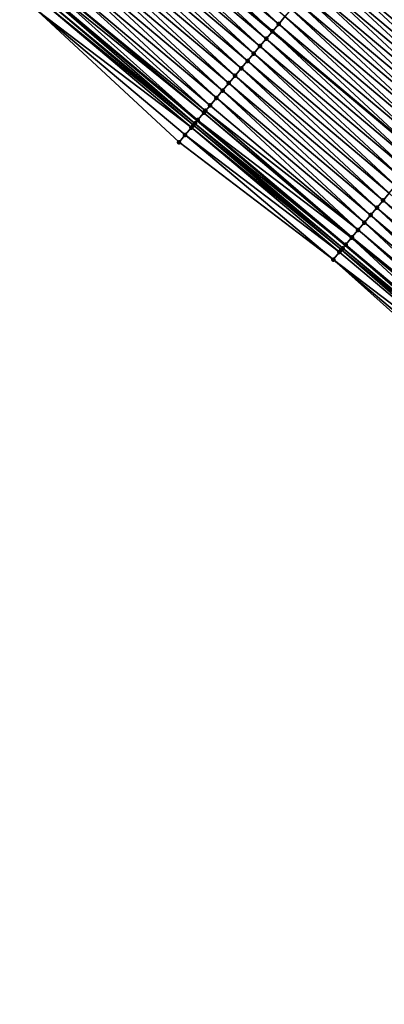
# Model space of a CAD drawing. Header units: feet. Extents: x 2010743 to 2022806, y 818705 to 837694.
# Tile 36 of 256: x 2016874 to 2016912, y 819062 to 819163. Entities that reach past the tile are written whole.
import ezdxf

# ---------------------------------------------------------------- set-up
doc = ezdxf.new("R2010")
doc.units = ezdxf.units.FT
doc.header["$MEASUREMENT"] = 0
for name, color, linetype, lineweight in [('EP_Travel Lane', 172, 'Continuous', 53), ('Road Shots', 141, 'Continuous', 100), ('STRIPING', 60, 'Continuous', 53)]:
    doc.layers.add(name, color=color, linetype=linetype, lineweight=lineweight)
doc.layers.add('I-77-MM17-21_NB-Surface-Border', color=7, linetype='Continuous')
doc.layers.add('I-77-MM17-21_NB-Surface-TIN', color=7, linetype='Continuous')

msp = doc.modelspace()

# ---------------------------------------------------------------- linework, layer by layer
at = {"layer": 'EP_Travel Lane'}
msp.add_polyline3d([(2016800.5, 819230.33, 274.59), (2016815.79, 819217.45, 274.84), (2016831.09, 819204.56, 275.06), (2016846.39, 819191.68, 275.32), (2016861.68, 819178.8, 275.59), (2016876.98, 819165.92, 275.85), (2016892.28, 819153.04, 276.08), (2016907.58, 819140.16, 276.33), (2016922.87, 819127.28, 276.61), (2016938.17, 819114.39, 276.85), (2016953.49, 819101.51, 277.09), (2016968.81, 819088.65, 277.32), (2016984.13, 819075.8, 277.53), (2016999.45, 819062.94, 277.72)], dxfattribs=at)
at = {"layer": 'I-77-MM17-21_NB-Surface-Border', "color": 3, "linetype": 'Continuous', "lineweight": -3}
msp.add_polyline3d([(2016998.39, 819061.67, 277.69), (2016983.1, 819074.56, 277.5), (2016967.63, 819087.24, 277.3), (2016952.14, 819099.9, 277.07), (2016936.51, 819112.42, 276.79), (2016921.23, 819125.33, 276.54), (2016906.32, 819138.66, 276.28), (2016890.39, 819150.79, 276), (2016875.72, 819164.42, 275.79), (2016859.87, 819176.65, 275.48), (2016844.58, 819189.54, 275.23), (2016829.7, 819202.91, 275), (2016814.56, 819215.98, 274.79), (2016799.54, 819229.2, 274.56)], dxfattribs=at)
at = {"layer": 'I-77-MM17-21_NB-Surface-TIN', "color": 128, "linetype": 'Continuous', "lineweight": -3}
for points in [[(2016900.68, 819163.01, 275.88), (2016886.03, 819176.66, 275.61), (2016885.39, 819175.9, 275.63)], [(2016900.68, 819163.01, 275.88), (2016901.33, 819163.78, 275.86), (2016886.03, 819176.66, 275.61)], [(2016899.39, 819161.48, 275.91), (2016884.74, 819175.13, 275.65), (2016884.1, 819174.37, 275.66)], [(2016885.39, 819175.9, 275.63), (2016884.74, 819175.13, 275.65), (2016900.04, 819162.25, 275.89)], [(2016899.39, 819161.48, 275.91), (2016900.04, 819162.25, 275.89), (2016884.74, 819175.13, 275.65)], [(2016900.68, 819163.01, 275.88), (2016885.39, 819175.9, 275.63), (2016900.04, 819162.25, 275.89)], [(2016925.64, 819161.6, 275.9), (2016910.99, 819175.25, 275.61), (2016910.35, 819174.49, 275.63)], [(2016926.29, 819162.37, 275.88), (2016911.64, 819176.02, 275.6), (2016910.99, 819175.25, 275.61)], [(2016925.64, 819161.6, 275.9), (2016926.29, 819162.37, 275.88), (2016910.99, 819175.25, 275.61)], [(2016898.75, 819160.72, 275.92), (2016884.1, 819174.37, 275.66), (2016883.45, 819173.6, 275.68)], [(2016898.75, 819160.72, 275.92), (2016899.39, 819161.48, 275.91), (2016884.1, 819174.37, 275.66)], [(2016925, 819160.84, 275.92), (2016910.35, 819174.49, 275.63), (2016909.7, 819173.72, 275.65)], [(2016925, 819160.84, 275.92), (2016925.64, 819161.6, 275.9), (2016910.35, 819174.49, 275.63)], [(2016898.11, 819159.95, 275.94), (2016883.45, 819173.6, 275.68), (2016882.81, 819172.84, 275.69)], [(2016898.11, 819159.95, 275.94), (2016898.75, 819160.72, 275.92), (2016883.45, 819173.6, 275.68)], [(2016924.36, 819160.07, 275.93), (2016909.7, 819173.72, 275.65), (2016909.06, 819172.96, 275.67)], [(2016924.36, 819160.07, 275.93), (2016925, 819160.84, 275.92), (2016909.7, 819173.72, 275.65)], [(2016896.82, 819158.43, 275.97), (2016882.16, 819172.07, 275.71), (2016881.52, 819171.31, 275.72)], [(2016897.46, 819159.19, 275.96), (2016882.81, 819172.84, 275.69), (2016882.16, 819172.07, 275.71)], [(2016896.82, 819158.43, 275.97), (2016897.46, 819159.19, 275.96), (2016882.16, 819172.07, 275.71)], [(2016897.46, 819159.19, 275.96), (2016898.11, 819159.95, 275.94), (2016882.81, 819172.84, 275.69)], [(2016923.07, 819158.55, 275.96), (2016908.41, 819172.19, 275.69), (2016907.77, 819171.43, 275.7)], [(2016923.71, 819159.31, 275.95), (2016909.06, 819172.96, 275.67), (2016908.41, 819172.19, 275.69)], [(2016923.07, 819158.55, 275.96), (2016923.71, 819159.31, 275.95), (2016908.41, 819172.19, 275.69)], [(2016923.71, 819159.31, 275.95), (2016924.36, 819160.07, 275.93), (2016909.06, 819172.96, 275.67)], [(2016896.17, 819157.66, 275.99), (2016881.52, 819171.31, 275.72), (2016880.88, 819170.54, 275.74)], [(2016896.17, 819157.66, 275.99), (2016896.82, 819158.43, 275.97), (2016881.52, 819171.31, 275.72)], [(2016922.42, 819157.78, 275.97), (2016907.74, 819171.4, 275.71), (2016907.13, 819170.66, 275.71)], [(2016907.77, 819171.43, 275.7), (2016907.74, 819171.4, 275.71), (2016923.04, 819158.51, 275.96)], [(2016922.42, 819157.78, 275.97), (2016923.04, 819158.51, 275.96), (2016907.74, 819171.4, 275.71)], [(2016923.07, 819158.55, 275.96), (2016907.77, 819171.43, 275.7), (2016923.04, 819158.51, 275.96)], [(2016895.53, 819156.9, 276), (2016880.88, 819170.54, 275.74), (2016880.23, 819169.78, 275.76)], [(2016895.53, 819156.9, 276), (2016896.17, 819157.66, 275.99), (2016880.88, 819170.54, 275.74)], [(2016921.78, 819157.02, 275.99), (2016907.13, 819170.66, 275.71), (2016906.48, 819169.9, 275.73)], [(2016921.78, 819157.02, 275.99), (2016922.42, 819157.78, 275.97), (2016907.13, 819170.66, 275.71)], [(2016894.24, 819155.37, 276.03), (2016879.59, 819169.01, 275.78), (2016878.94, 819168.25, 275.8)], [(2016894.88, 819156.13, 276.02), (2016880.23, 819169.78, 275.76), (2016879.59, 819169.01, 275.78)], [(2016894.24, 819155.37, 276.03), (2016894.88, 819156.13, 276.02), (2016879.59, 819169.01, 275.78)], [(2016894.88, 819156.13, 276.02), (2016895.53, 819156.9, 276), (2016880.23, 819169.78, 275.76)], [(2016920.49, 819155.49, 276.02), (2016905.84, 819169.13, 275.75), (2016905.19, 819168.37, 275.77)], [(2016921.13, 819156.25, 276), (2016906.48, 819169.9, 275.73), (2016905.84, 819169.13, 275.75)], [(2016920.49, 819155.49, 276.02), (2016921.13, 819156.25, 276), (2016905.84, 819169.13, 275.75)], [(2016921.13, 819156.25, 276), (2016921.78, 819157.02, 275.99), (2016906.48, 819169.9, 275.73)], [(2016893.6, 819154.6, 276.06), (2016878.94, 819168.25, 275.8), (2016878.3, 819167.48, 275.81)], [(2016893.6, 819154.6, 276.06), (2016894.24, 819155.37, 276.03), (2016878.94, 819168.25, 275.8)], [(2016919.85, 819154.72, 276.04), (2016905.19, 819168.37, 275.77), (2016904.55, 819167.6, 275.79)], [(2016919.85, 819154.72, 276.04), (2016920.49, 819155.49, 276.02), (2016905.19, 819168.37, 275.77)], [(2016893.12, 819154.04, 276.07), (2016878.3, 819167.48, 275.81), (2016877.65, 819166.72, 275.84)], [(2016893.12, 819154.04, 276.07), (2016893.6, 819154.6, 276.06), (2016878.3, 819167.48, 275.81)], [(2016919.2, 819153.96, 276.06), (2016904.55, 819167.6, 275.79), (2016903.9, 819166.84, 275.8)], [(2016919.2, 819153.96, 276.06), (2016919.85, 819154.72, 276.04), (2016904.55, 819167.6, 275.79)], [(2016892.31, 819153.07, 276.08), (2016877.42, 819166.43, 275.84), (2016877.01, 819165.95, 275.85)], [(2016892.95, 819153.84, 276.08), (2016877.65, 819166.72, 275.84), (2016877.42, 819166.43, 275.84)], [(2016892.31, 819153.07, 276.08), (2016892.95, 819153.84, 276.08), (2016877.42, 819166.43, 275.84)], [(2016892.95, 819153.84, 276.08), (2016893.12, 819154.04, 276.07), (2016877.65, 819166.72, 275.84)], [(2016917.91, 819152.43, 276.08), (2016903.26, 819166.07, 275.82), (2016902.62, 819165.31, 275.83)], [(2016918.56, 819153.19, 276.07), (2016903.9, 819166.84, 275.8), (2016903.26, 819166.07, 275.82)], [(2016917.91, 819152.43, 276.08), (2016918.56, 819153.19, 276.07), (2016903.26, 819166.07, 275.82)], [(2016918.56, 819153.19, 276.07), (2016919.2, 819153.96, 276.06), (2016903.9, 819166.84, 275.8)], [(2016891.66, 819152.31, 276.06), (2016876.37, 819165.19, 275.82), (2016875.72, 819164.42, 275.79)], [(2016891.87, 819152.55, 276.08), (2016876.61, 819165.48, 275.84), (2016876.37, 819165.19, 275.82)], [(2016891.66, 819152.31, 276.06), (2016891.87, 819152.55, 276.08), (2016876.37, 819165.19, 275.82)], [(2016892.03, 819152.74, 276.09), (2016876.94, 819165.87, 275.85), (2016876.61, 819165.48, 275.84)], [(2016891.87, 819152.55, 276.08), (2016892.03, 819152.74, 276.09), (2016876.61, 819165.48, 275.84)], [(2016876.94, 819165.87, 275.85), (2016892.28, 819153.04, 276.08), (2016876.98, 819165.92, 275.85)], [(2016892.03, 819152.74, 276.09), (2016892.28, 819153.04, 276.08), (2016876.94, 819165.87, 275.85)], [(2016877.01, 819165.95, 275.85), (2016876.98, 819165.92, 275.85), (2016892.28, 819153.04, 276.08)], [(2016892.31, 819153.07, 276.08), (2016877.01, 819165.95, 275.85), (2016892.28, 819153.04, 276.08)], [(2016917.27, 819151.66, 276.1), (2016902.62, 819165.31, 275.83), (2016901.97, 819164.54, 275.85)], [(2016917.27, 819151.66, 276.1), (2016917.91, 819152.43, 276.08), (2016902.62, 819165.31, 275.83)], [(2016890.39, 819150.79, 276), (2016891.02, 819151.54, 276.03), (2016875.72, 819164.42, 275.79)], [(2016891.02, 819151.54, 276.03), (2016891.66, 819152.31, 276.06), (2016875.72, 819164.42, 275.79)], [(2016916.62, 819150.9, 276.12), (2016901.97, 819164.54, 275.85), (2016901.33, 819163.78, 275.86)], [(2016916.62, 819150.9, 276.12), (2016917.27, 819151.66, 276.1), (2016901.97, 819164.54, 275.85)], [(2016900.68, 819163.01, 275.88), (2016900.04, 819162.25, 275.89), (2016915.34, 819149.37, 276.14)], [(2016915.98, 819150.13, 276.13), (2016901.33, 819163.78, 275.86), (2016900.68, 819163.01, 275.88)], [(2016915.98, 819150.13, 276.13), (2016900.68, 819163.01, 275.88), (2016915.34, 819149.37, 276.14)], [(2016915.98, 819150.13, 276.13), (2016916.62, 819150.9, 276.12), (2016901.33, 819163.78, 275.86)], [(2016914.69, 819148.6, 276.16), (2016900.04, 819162.25, 275.89), (2016899.39, 819161.48, 275.91)], [(2016914.69, 819148.6, 276.16), (2016915.34, 819149.37, 276.14), (2016900.04, 819162.25, 275.89)], [(2016914.05, 819147.84, 276.18), (2016899.39, 819161.48, 275.91), (2016898.75, 819160.72, 275.92)], [(2016914.05, 819147.84, 276.18), (2016914.69, 819148.6, 276.16), (2016899.39, 819161.48, 275.91)], [(2016912.76, 819146.31, 276.21), (2016898.11, 819159.95, 275.94), (2016897.46, 819159.19, 275.96)], [(2016913.4, 819147.07, 276.2), (2016898.75, 819160.72, 275.92), (2016898.11, 819159.95, 275.94)], [(2016912.76, 819146.31, 276.21), (2016913.4, 819147.07, 276.2), (2016898.11, 819159.95, 275.94)], [(2016913.4, 819147.07, 276.2), (2016914.05, 819147.84, 276.18), (2016898.75, 819160.72, 275.92)], [(2016912.11, 819145.54, 276.23), (2016897.46, 819159.19, 275.96), (2016896.82, 819158.43, 275.97)], [(2016912.11, 819145.54, 276.23), (2016912.76, 819146.31, 276.21), (2016897.46, 819159.19, 275.96)], [(2016911.47, 819144.78, 276.24), (2016896.82, 819158.43, 275.97), (2016896.17, 819157.66, 275.99)], [(2016911.47, 819144.78, 276.24), (2016912.11, 819145.54, 276.23), (2016896.82, 819158.43, 275.97)], [(2016910.18, 819143.25, 276.28), (2016895.53, 819156.9, 276), (2016894.88, 819156.13, 276.02)], [(2016910.83, 819144.01, 276.26), (2016896.17, 819157.66, 275.99), (2016895.53, 819156.9, 276)], [(2016910.18, 819143.25, 276.28), (2016910.83, 819144.01, 276.26), (2016895.53, 819156.9, 276)], [(2016910.83, 819144.01, 276.26), (2016911.47, 819144.78, 276.24), (2016896.17, 819157.66, 275.99)], [(2016909.54, 819142.48, 276.29), (2016894.88, 819156.13, 276.02), (2016894.24, 819155.37, 276.03)], [(2016909.54, 819142.48, 276.29), (2016910.18, 819143.25, 276.28), (2016894.88, 819156.13, 276.02)], [(2016908.89, 819141.72, 276.31), (2016894.24, 819155.37, 276.03), (2016893.6, 819154.6, 276.06)], [(2016908.89, 819141.72, 276.31), (2016909.54, 819142.48, 276.29), (2016894.24, 819155.37, 276.03)], [(2016908.21, 819140.91, 276.33), (2016892.95, 819153.84, 276.08), (2016892.31, 819153.07, 276.08)], [(2016908.25, 819140.96, 276.33), (2016893.12, 819154.04, 276.07), (2016892.95, 819153.84, 276.08)], [(2016908.21, 819140.91, 276.33), (2016908.25, 819140.96, 276.33), (2016892.95, 819153.84, 276.08)], [(2016908.89, 819141.72, 276.31), (2016893.6, 819154.6, 276.06), (2016893.12, 819154.04, 276.07)], [(2016908.25, 819140.96, 276.33), (2016908.89, 819141.72, 276.31), (2016893.12, 819154.04, 276.07)], [(2016907.3, 819139.83, 276.34), (2016892.03, 819152.74, 276.09), (2016891.87, 819152.55, 276.08)], [(2016892.03, 819152.74, 276.09), (2016907.58, 819140.16, 276.33), (2016892.28, 819153.04, 276.08)], [(2016907.3, 819139.83, 276.34), (2016907.58, 819140.16, 276.33), (2016892.03, 819152.74, 276.09)], [(2016892.31, 819153.07, 276.08), (2016892.28, 819153.04, 276.08), (2016907.58, 819140.16, 276.33)], [(2016907.6, 819140.19, 276.33), (2016892.31, 819153.07, 276.08), (2016907.58, 819140.16, 276.33)], [(2016907.6, 819140.19, 276.33), (2016908.21, 819140.91, 276.33), (2016892.31, 819153.07, 276.08)], [(2016906.96, 819139.43, 276.32), (2016891.66, 819152.31, 276.06), (2016891.02, 819151.54, 276.03)], [(2016907.17, 819139.68, 276.33), (2016891.87, 819152.55, 276.08), (2016891.66, 819152.31, 276.06)], [(2016906.96, 819139.43, 276.32), (2016907.17, 819139.68, 276.33), (2016891.66, 819152.31, 276.06)], [(2016907.17, 819139.68, 276.33), (2016907.3, 819139.83, 276.34), (2016891.87, 819152.55, 276.08)], [(2016906.32, 819138.66, 276.28), (2016891.02, 819151.54, 276.03), (2016890.39, 819150.79, 276)], [(2016906.32, 819138.66, 276.28), (2016906.96, 819139.43, 276.32), (2016891.02, 819151.54, 276.03)], [(2016926.12, 819131.13, 276.53), (2016911.47, 819144.78, 276.24), (2016910.83, 819144.01, 276.26)], [(2016926.77, 819131.9, 276.51), (2016912.11, 819145.54, 276.23), (2016911.47, 819144.78, 276.24)], [(2016926.12, 819131.13, 276.53), (2016926.77, 819131.9, 276.51), (2016911.47, 819144.78, 276.24)], [(2016925.48, 819130.37, 276.54), (2016910.83, 819144.01, 276.26), (2016910.18, 819143.25, 276.28)], [(2016925.48, 819130.37, 276.54), (2016926.12, 819131.13, 276.53), (2016910.83, 819144.01, 276.26)], [(2016924.83, 819129.6, 276.56), (2016910.18, 819143.25, 276.28), (2016909.54, 819142.48, 276.29)], [(2016924.83, 819129.6, 276.56), (2016925.48, 819130.37, 276.54), (2016910.18, 819143.25, 276.28)], [(2016923.79, 819128.37, 276.59), (2016908.89, 819141.72, 276.31), (2016908.25, 819140.96, 276.33)], [(2016924.19, 819128.84, 276.58), (2016909.54, 819142.48, 276.29), (2016908.89, 819141.72, 276.31)], [(2016923.79, 819128.37, 276.59), (2016924.19, 819128.84, 276.58), (2016908.89, 819141.72, 276.31)], [(2016924.19, 819128.84, 276.58), (2016924.83, 819129.6, 276.56), (2016909.54, 819142.48, 276.29)], [(2016922.9, 819127.31, 276.61), (2016908.21, 819140.91, 276.33), (2016907.6, 819140.19, 276.33)], [(2016923.55, 819128.07, 276.6), (2016908.25, 819140.96, 276.33), (2016908.21, 819140.91, 276.33)], [(2016922.9, 819127.31, 276.61), (2016923.55, 819128.07, 276.6), (2016908.21, 819140.91, 276.33)], [(2016923.55, 819128.07, 276.6), (2016923.79, 819128.37, 276.59), (2016908.25, 819140.96, 276.33)], [(2016922.26, 819126.54, 276.59), (2016907.17, 819139.68, 276.33), (2016906.96, 819139.43, 276.32)], [(2016922.59, 819126.94, 276.61), (2016907.3, 819139.83, 276.34), (2016907.17, 819139.68, 276.33)], [(2016922.26, 819126.54, 276.59), (2016922.59, 819126.94, 276.61), (2016907.17, 819139.68, 276.33)], [(2016922.7, 819127.07, 276.61), (2016907.58, 819140.16, 276.33), (2016907.3, 819139.83, 276.34)], [(2016922.59, 819126.94, 276.61), (2016922.7, 819127.07, 276.61), (2016907.3, 819139.83, 276.34)], [(2016907.6, 819140.19, 276.33), (2016907.58, 819140.16, 276.33), (2016922.87, 819127.28, 276.61)], [(2016922.7, 819127.07, 276.61), (2016922.87, 819127.28, 276.61), (2016907.58, 819140.16, 276.33)], [(2016922.9, 819127.31, 276.61), (2016907.6, 819140.19, 276.33), (2016922.87, 819127.28, 276.61)], [(2016922.26, 819126.54, 276.59), (2016906.96, 819139.43, 276.32), (2016906.32, 819138.66, 276.28)], [(2016921.23, 819125.33, 276.54), (2016921.61, 819125.78, 276.56), (2016906.32, 819138.66, 276.28)], [(2016921.61, 819125.78, 276.56), (2016922.26, 819126.54, 276.59), (2016906.32, 819138.66, 276.28)]]:
    msp.add_3dface(points, dxfattribs=at)
at = {"layer": 'Road Shots', "lineweight": 100}
for p in [(2016900.68, 819163.01, 275.88), (2016900.04, 819162.25, 275.89), (2016899.39, 819161.48, 275.91), (2016898.11, 819159.95, 275.94), (2016898.75, 819160.72, 275.92), (2016897.46, 819159.19, 275.96), (2016896.82, 819158.43, 275.97), (2016895.53, 819156.9, 276), (2016896.17, 819157.66, 275.99), (2016894.88, 819156.13, 276.02), (2016894.24, 819155.37, 276.03), (2016892.95, 819153.84, 276.08), (2016893.12, 819154.04, 276.07), (2016893.6, 819154.6, 276.06), (2016892.03, 819152.74, 276.09), (2016892.31, 819153.07, 276.08), (2016891.66, 819152.31, 276.06), (2016891.87, 819152.55, 276.08), (2016890.39, 819150.79, 276), (2016891.02, 819151.54, 276.03), (2016911.47, 819144.78, 276.24), (2016910.83, 819144.01, 276.26), (2016910.18, 819143.25, 276.28), (2016908.89, 819141.72, 276.31), (2016909.54, 819142.48, 276.29), (2016908.21, 819140.91, 276.33), (2016908.25, 819140.96, 276.33), (2016907.17, 819139.68, 276.33), (2016907.3, 819139.83, 276.34), (2016907.6, 819140.19, 276.33), (2016906.32, 819138.66, 276.28), (2016906.96, 819139.43, 276.32)]:
    msp.add_point(p, dxfattribs=at)
at = {"layer": 'STRIPING'}
msp.add_polyline3d([(2016792.96, 819252.42, 274.16), (2016808.26, 819239.54, 274.41), (2016823.55, 819226.66, 274.64), (2016838.85, 819213.78, 274.88), (2016854.15, 819200.89, 275.13), (2016869.44, 819188.01, 275.37), (2016884.74, 819175.13, 275.65), (2016900.04, 819162.25, 275.89), (2016915.34, 819149.37, 276.14), (2016930.63, 819136.49, 276.41), (2016945.93, 819123.6, 276.66), (2016961.24, 819110.73, 276.9), (2016976.55, 819097.88, 277.13), (2016991.87, 819085.02, 277.35)], dxfattribs=at)

doc.saveas('drawing.dxf')
